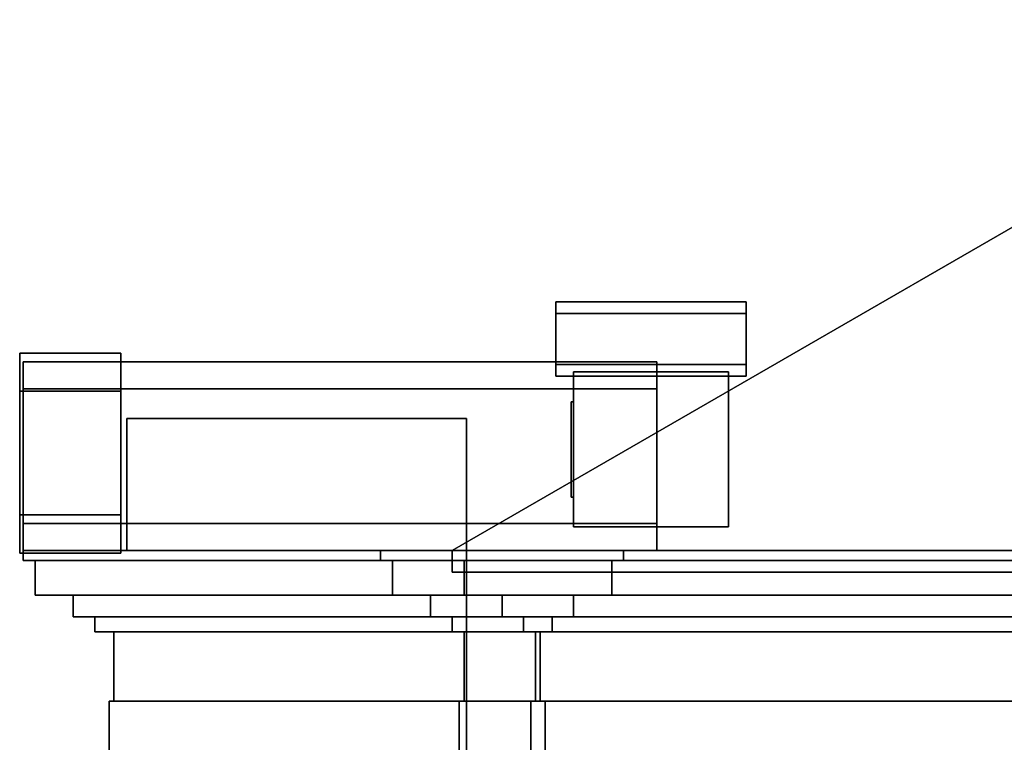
# Model space of a CAD drawing. Header units: metres. Extents: x 3 to 38.4, y 0 to 14.7.
# Tile 21 of 81: x 11.7 to 19.9, y 8 to 14.1. Entities that reach past the tile are written whole.
import ezdxf

# ---------------------------------------------------------------- set-up
doc = ezdxf.new("R2010")
doc.units = ezdxf.units.M
for name, color, linetype in [('GLASS', 5, 'Continuous'), ('PLASTER', 8, 'Continuous'), ('SLATE', 8, 'Continuous'), ('SOFFIT', 8, 'Continuous'), ('STUCCO', 8, 'Continuous')]:
    doc.layers.add(name, color=color, linetype=linetype)

msp = doc.modelspace()

# ---------------------------------------------------------------- linework, layer by layer
at = {"layer": 'GLASS'}
for points in [[(16.3, 10.1), (16.28, 10.1), (16.28, 10.9), (16.3, 10.9)], [(16.28, 10.1), (16.3, 10.1), (16.3, 10.9), (16.28, 10.9)], [(16.3, 10.1), (16.28, 10.1), (16.28, 10.9), (16.3, 10.9)], [(16.28, 10.1), (16.3, 10.1), (16.3, 10.9), (16.28, 10.9)], [(16.3, 10.1), (16.28, 10.1), (16.28, 10.9), (16.3, 10.9)], [(16.28, 10.1), (16.3, 10.1), (16.3, 10.9), (16.28, 10.9)]]:
    msp.add_lwpolyline(points, close=True, dxfattribs=at)
at = {"layer": 'PLASTER'}
for points in [[(15.4, 10.7585), (15.4, 9.65), (12.55, 9.65), (12.55, 10.7585)], [(15.4, 9.65), (15.4, 10.7585), (12.55, 10.7585), (12.55, 9.65)], [(15.4, 8.3861), (12.44, 8.3861), (12.44, 8.9694), (15.4, 8.9694)], [(12.44, 8.3861), (15.4, 8.3861), (15.4, 8.9694), (12.44, 8.9694)], [(16.02, 8.3861), (15.38, 8.3861), (15.38, 8.9694), (16.02, 8.9694)], [(15.38, 8.3861), (16.02, 8.3861), (16.02, 8.9694), (15.38, 8.9694)], [(30.02, 8.3861), (15.98, 8.3861), (15.98, 8.9694), (30.02, 8.9694)], [(15.98, 8.3861), (30.02, 8.3861), (30.02, 8.9694), (15.98, 8.9694)]]:
    msp.add_lwpolyline(points, close=True, dxfattribs=at)
at = {"layer": 'SLATE'}
for points in [[(30.72, 9.65), (15.28, 9.65), (23, 14.1071)], [(15.28, 9.65), (30.72, 9.65), (23, 14.1071)], [(17.75, 11.7378), (17.75, 11.2127), (16.15, 11.2127), (16.15, 11.7378)], [(17.75, 11.2127), (17.75, 11.7378), (16.15, 11.7378), (16.15, 11.2127)], [(17.75, 11.7378), (17.75, 11.2127), (16.15, 11.2127), (16.15, 11.7378)], [(17.75, 11.2127), (17.75, 11.7378), (16.15, 11.7378), (16.15, 11.2127)], [(17.75, 11.7378), (17.75, 11.2127), (16.15, 11.2127), (16.15, 11.7378)], [(17.75, 11.2127), (17.75, 11.7378), (16.15, 11.7378), (16.15, 11.2127)], [(16.15, 11.115), (16.15, 11.6402), (17.75, 11.6402), (17.75, 11.115)], [(16.15, 11.6402), (16.15, 11.115), (17.75, 11.115), (17.75, 11.6402)], [(16.15, 11.115), (16.15, 11.6402), (17.75, 11.6402), (17.75, 11.115)], [(16.15, 11.6402), (16.15, 11.115), (17.75, 11.115), (17.75, 11.6402)], [(16.15, 11.115), (16.15, 11.6402), (17.75, 11.6402), (17.75, 11.115)], [(16.15, 11.6402), (16.15, 11.115), (17.75, 11.115), (17.75, 11.6402)], [(17, 11.2363), (17, 9.8778), (11.68, 9.8778), (11.68, 11.2363)], [(17, 9.8778), (17, 11.2363), (11.68, 11.2363), (11.68, 9.8778)], [(17.75, 11.2127), (17.75, 11.115), (16.15, 11.115), (16.15, 11.2127)], [(17.75, 11.115), (17.75, 11.2127), (16.15, 11.2127), (16.15, 11.115)], [(17.75, 11.2127), (17.75, 11.115), (16.15, 11.115), (16.15, 11.2127)], [(17.75, 11.115), (17.75, 11.2127), (16.15, 11.2127), (16.15, 11.115)], [(17.75, 11.2127), (17.75, 11.115), (16.15, 11.115), (16.15, 11.2127)], [(17.75, 11.115), (17.75, 11.2127), (16.15, 11.2127), (16.15, 11.115)], [(11.68, 9.65), (11.68, 11.0085), (17, 11.0085), (17, 9.65)], [(11.68, 11.0085), (11.68, 9.65), (17, 9.65), (17, 11.0085)], [(17, 9.8778), (17, 9.65), (11.68, 9.65), (11.68, 9.8778)], [(17, 9.65), (17, 9.8778), (11.68, 9.8778), (11.68, 9.65)]]:
    msp.add_lwpolyline(points, close=True, dxfattribs=at)
at = {"layer": 'SOFFIT'}
for points in [[(30.72, 9.65), (30.72, 9.47), (15.28, 9.47), (15.28, 9.65)], [(15.28, 9.65), (15.28, 9.47), (30.72, 9.47), (30.72, 9.65)]]:
    msp.add_lwpolyline(points, close=True, dxfattribs=at)
at = {"layer": 'STUCCO'}
for points in [[(12.5, 11.3085), (12.5, 9.95), (11.65, 9.95), (11.65, 11.3085)], [(12.5, 10.9885), (12.5, 11.3085), (11.65, 11.3085), (11.65, 10.9885)], [(11.65, 10.9885), (11.65, 11.3085), (12.5, 11.3085), (12.5, 10.9885)], [(11.65, 11.3085), (11.65, 9.95), (12.5, 9.95), (12.5, 11.3085)], [(17.6, 9.85), (16.3, 9.85), (16.3, 11.15), (17.6, 11.15)], [(16.3, 9.85), (17.6, 9.85), (17.6, 11.15), (16.3, 11.15)], [(17.6, 9.85), (16.3, 9.85), (16.3, 11.15), (17.6, 11.15)], [(16.3, 9.85), (17.6, 9.85), (17.6, 11.15), (16.3, 11.15)], [(17.6, 9.85), (16.3, 9.85), (16.3, 11.15), (17.6, 11.15)], [(16.3, 9.85), (17.6, 9.85), (17.6, 11.15), (16.3, 11.15)], [(12.5, 9.63), (12.5, 10.9885), (11.65, 10.9885), (11.65, 9.63)], [(11.65, 9.63), (11.65, 10.9885), (12.5, 10.9885), (12.5, 9.63)], [(12.5, 9.95), (12.5, 9.63), (11.65, 9.63), (11.65, 9.95)], [(11.65, 9.95), (11.65, 9.63), (12.5, 9.63), (12.5, 9.95)], [(15.4, 9.567), (11.68, 9.567), (11.68, 9.65), (15.4, 9.65)], [(11.68, 9.567), (15.4, 9.567), (15.4, 9.65), (11.68, 9.65)], [(16.72, 9.567), (14.68, 9.567), (14.68, 9.65), (16.72, 9.65)], [(14.68, 9.567), (16.72, 9.567), (16.72, 9.65), (14.68, 9.65)], [(30.72, 9.567), (15.28, 9.567), (15.28, 9.65), (30.72, 9.65)], [(15.28, 9.567), (30.72, 9.567), (30.72, 9.65), (15.28, 9.65)], [(15.4, 9.2765), (11.78, 9.2765), (11.78, 9.567), (15.4, 9.567)], [(11.78, 9.2765), (15.4, 9.2765), (15.4, 9.567), (11.78, 9.567)], [(16.62, 9.2765), (14.78, 9.2765), (14.78, 9.567), (16.62, 9.567)], [(14.78, 9.2765), (16.62, 9.2765), (16.62, 9.567), (14.78, 9.567)], [(30.62, 9.2765), (15.38, 9.2765), (15.38, 9.567), (30.62, 9.567)], [(15.38, 9.2765), (30.62, 9.2765), (30.62, 9.567), (15.38, 9.567)], [(15.4, 9.0939), (12.1, 9.0939), (12.1, 9.2765), (15.4, 9.2765)], [(12.1, 9.0939), (15.4, 9.0939), (15.4, 9.2765), (12.1, 9.2765)], [(16.3, 9.0939), (15.1, 9.0939), (15.1, 9.2765), (16.3, 9.2765)], [(15.1, 9.0939), (16.3, 9.0939), (16.3, 9.2765), (15.1, 9.2765)], [(30.3, 9.0939), (15.7, 9.0939), (15.7, 9.2765), (30.3, 9.2765)], [(15.7, 9.0939), (30.3, 9.0939), (30.3, 9.2765), (15.7, 9.2765)], [(15.4, 8.9694), (12.28, 8.9694), (12.28, 9.0939), (15.4, 9.0939)], [(12.28, 8.9694), (15.4, 8.9694), (15.4, 9.0939), (12.28, 9.0939)], [(16.12, 8.9694), (15.28, 8.9694), (15.28, 9.0939), (16.12, 9.0939)], [(15.28, 8.9694), (16.12, 8.9694), (16.12, 9.0939), (15.28, 9.0939)], [(30.12, 8.9694), (15.88, 8.9694), (15.88, 9.0939), (30.12, 9.0939)], [(15.88, 8.9694), (30.12, 8.9694), (30.12, 9.0939), (15.88, 9.0939)], [(15.4, 7.9), (12.4, 7.9), (12.4, 8.3861), (15.4, 8.3861)], [(12.4, 7.9), (15.4, 7.9), (15.4, 8.3861), (12.4, 8.3861)], [(16.06, 7.9), (15.34, 7.9), (15.34, 8.3861), (16.06, 8.3861)], [(15.34, 7.9), (16.06, 7.9), (16.06, 8.3861), (15.34, 8.3861)], [(30.06, 7.9), (15.94, 7.9), (15.94, 8.3861), (30.06, 8.3861)], [(15.94, 7.9), (30.06, 7.9), (30.06, 8.3861), (15.94, 8.3861)]]:
    msp.add_lwpolyline(points, close=True, dxfattribs=at)

doc.saveas('drawing.dxf')
